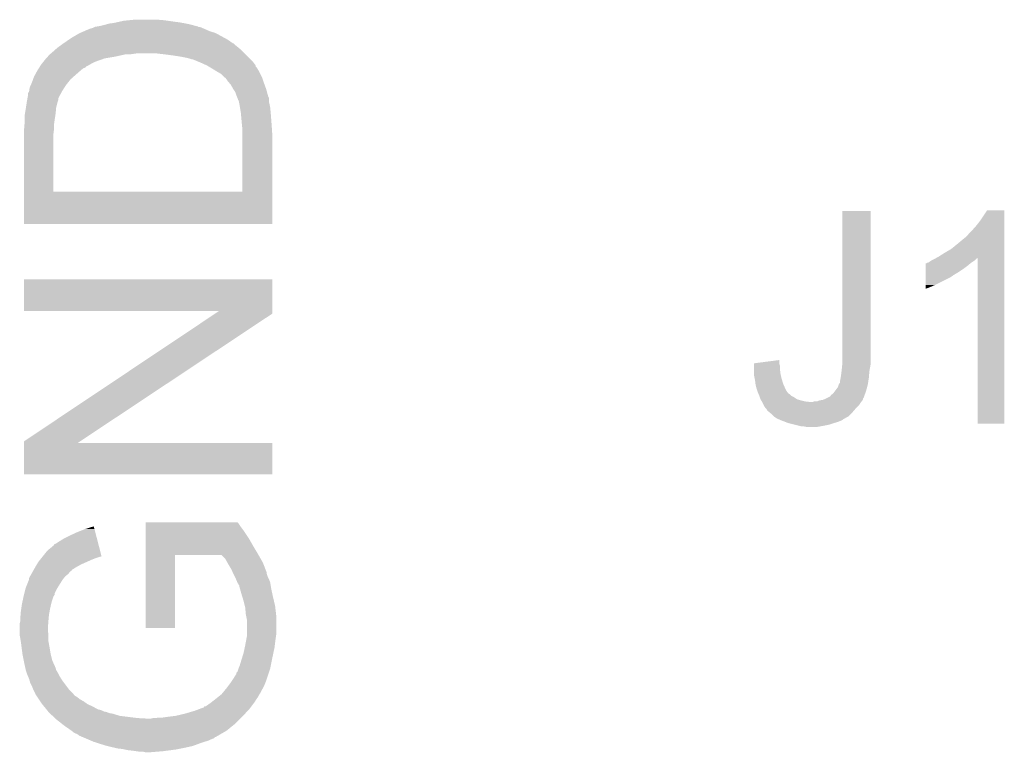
# Model space of a CAD drawing. Extents: x -9 to 122, y -9 to 65.
# Tile 10 of 256: x 22.35 to 26.87, y -1.81 to 1.55. Entities that reach past the tile are written whole.
import ezdxf

# ---------------------------------------------------------------- set-up
doc = ezdxf.new("R2010")
doc.units = 0
doc.layers.add('CLICKER_4_FOR_R7FA4M2A_V100_GTO', color=12, linetype='CONTINUOUS')

msp = doc.modelspace()

# ---------------------------------------------------------------- linework, layer by layer
at = {"layer": 'CLICKER_4_FOR_R7FA4M2A_V100_GTO'}
for points in [[(22.758402, 1.5367), (22.778718, 1.53924), (23.110614, 1.5367), (23.097066, 1.53924)], [(22.778718, 1.53924), (22.790148, 1.54178), (23.097066, 1.53924), (23.083518, 1.54178)], [(22.790148, 1.54178), (22.81301, 1.54686), (23.083518, 1.54178), (23.04542, 1.54686)], [(22.81301, 1.54686), (22.824442, 1.5494), (23.04542, 1.54686), (23.02764, 1.5494)], [(22.824442, 1.5494), (22.84984, 1.55194), (23.02764, 1.5494), (23.00986, 1.55194)], [(22.84984, 1.55194), (22.875238, 1.55448), (23.00986, 1.55194), (22.97938, 1.55448)], [(22.618702, 1.49098), (22.624508, 1.49352), (23.25074, 1.49098), (23.246082, 1.49352)], [(22.624508, 1.49352), (22.64192, 1.501138), (23.246082, 1.49352), (23.22068, 1.501138)], [(22.64192, 1.501138), (22.659344, 1.50876), (23.22068, 1.501138), (23.203534, 1.50876)], [(22.659344, 1.50876), (22.661886, 1.508766), (23.203534, 1.50876), (23.203522, 1.508766)], [(22.661886, 1.508766), (22.664424, 1.5113), (23.203522, 1.508766), (23.19782, 1.5113)], [(22.664424, 1.5113), (22.67204, 1.513838), (23.19782, 1.5113), (23.191898, 1.513838)], [(22.67204, 1.513838), (22.682202, 1.51638), (23.191898, 1.513838), (23.185966, 1.51638)], [(22.682202, 1.51638), (22.687282, 1.51892), (23.185966, 1.51638), (23.180038, 1.51892)], [(22.687282, 1.51892), (22.692358, 1.521458), (23.180038, 1.51892), (23.172422, 1.521458)], [(22.692358, 1.521458), (22.692362, 1.52146), (23.172422, 1.521458), (23.167346, 1.52146)], [(22.692362, 1.52146), (22.707564, 1.523994), (23.167346, 1.52146), (23.164806, 1.523994)], [(22.707564, 1.523994), (22.7076, 1.524), (23.164806, 1.523994), (23.162262, 1.524)], [(22.7076, 1.524), (22.7203, 1.52654), (23.162262, 1.524), (23.152738, 1.52654)], [(22.7203, 1.52654), (22.74062, 1.53162), (23.152738, 1.52654), (23.133686, 1.53162)], [(22.74062, 1.53162), (22.74951, 1.53416), (23.133686, 1.53162), (23.12416, 1.53416)], [(22.74951, 1.53416), (22.758402, 1.5367), (23.12416, 1.53416), (23.110614, 1.5367)], [(22.54758, 1.44526), (22.573256, 1.463038), (23.327364, 1.44526), (23.301962, 1.463038)], [(22.573256, 1.463038), (22.580598, 1.46812), (23.301962, 1.463038), (23.292646, 1.46812)], [(22.580598, 1.46812), (22.618702, 1.49098), (23.292646, 1.46812), (23.25074, 1.49098)], [(22.490852, 1.39954), (22.49678, 1.40462), (23.3807, 1.39954), (23.37562, 1.40462)], [(22.49678, 1.40462), (22.508212, 1.414782), (23.37562, 1.40462), (23.365458, 1.414782)], [(22.508212, 1.414782), (22.519638, 1.424938), (23.365458, 1.414782), (23.353272, 1.424938)], [(22.519638, 1.424938), (22.523132, 1.42748), (23.353272, 1.424938), (23.35022, 1.42748)], [(22.523132, 1.42748), (22.5371, 1.437638), (23.35022, 1.42748), (23.337522, 1.437638)], [(22.5371, 1.437638), (22.54757, 1.445254), (23.337522, 1.437638), (23.329906, 1.445254)], [(22.54757, 1.445254), (22.54758, 1.44526), (23.329906, 1.445254), (23.327364, 1.44526)], [(22.448012, 1.35128), (22.45614, 1.36144), (22.67458, 1.35128), (22.694902, 1.36144)], [(22.45614, 1.36144), (22.4663, 1.37414), (22.694902, 1.36144), (22.730884, 1.37414)], [(22.4663, 1.37414), (22.46884, 1.37668), (22.730884, 1.37414), (22.738082, 1.37668)], [(22.46884, 1.37668), (22.47392, 1.38176), (22.738082, 1.37668), (22.76856, 1.38176)], [(22.47392, 1.38176), (22.475612, 1.3843), (22.76856, 1.38176), (22.7838, 1.3843)], [(22.475612, 1.3843), (22.479002, 1.389382), (22.7838, 1.3843), (22.80667, 1.389382)], [(22.479002, 1.389382), (22.484926, 1.39446), (22.80667, 1.389382), (22.829522, 1.39446)], [(22.484926, 1.39446), (22.487888, 1.397), (22.8473, 1.39446), (22.86762, 1.397)], [(22.487888, 1.397), (22.490852, 1.39954), (22.86762, 1.397), (22.885402, 1.39954)], [(23.01748, 1.39446), (22.9743, 1.39954), (23.38578, 1.39446), (23.3807, 1.39954)], [(23.05558, 1.38938), (23.01748, 1.39446), (23.39086, 1.38938), (23.38578, 1.39446)], [(23.0886, 1.3843), (23.05558, 1.38938), (23.39594, 1.3843), (23.39086, 1.38938)], [(23.114, 1.37922), (23.0886, 1.3843), (23.40102, 1.37922), (23.39594, 1.3843)], [(23.124158, 1.37668), (23.114, 1.37922), (23.40356, 1.37668), (23.40102, 1.37922)], [(23.139404, 1.3716), (23.124158, 1.37668), (23.40864, 1.3716), (23.40356, 1.37668)], [(23.144486, 1.371594), (23.139404, 1.3716), (23.408646, 1.371594), (23.40864, 1.3716)], [(23.147026, 1.36906), (23.144486, 1.371594), (23.41118, 1.36906), (23.408646, 1.371594)], [(23.149564, 1.369058), (23.147026, 1.36906), (23.411182, 1.369058), (23.41118, 1.36906)], [(23.161758, 1.363978), (23.149564, 1.369058), (23.41626, 1.363978), (23.411182, 1.369058)], [(23.18004, 1.35636), (23.161758, 1.363978), (23.421974, 1.35636), (23.41626, 1.363978)], [(22.417114, 1.30048), (22.426814, 1.31826), (22.60346, 1.30048), (22.62378, 1.31826)], [(22.426814, 1.31826), (22.4282, 1.3208), (22.62378, 1.31826), (22.626828, 1.3208)], [(22.4282, 1.3208), (22.434664, 1.33096), (22.626828, 1.3208), (22.639022, 1.33096)], [(22.434664, 1.33096), (22.436284, 1.333504), (22.639022, 1.33096), (22.646642, 1.333504)], [(22.436284, 1.333504), (22.44113, 1.34112), (22.646642, 1.333504), (22.654266, 1.34112)], [(22.44113, 1.34112), (22.441132, 1.341122), (22.654266, 1.34112), (22.656804, 1.341122)], [(22.441132, 1.341122), (22.44598, 1.34874), (22.656804, 1.341122), (22.670134, 1.34874)], [(22.44598, 1.34874), (22.448012, 1.35128), (22.670134, 1.34874), (22.67458, 1.35128)], [(23.20798, 1.34366), (23.18004, 1.35636), (23.431498, 1.34366), (23.421974, 1.35636)], [(23.207988, 1.343656), (23.20798, 1.34366), (23.4315, 1.343656), (23.431498, 1.34366)], [(23.216458, 1.338574), (23.207988, 1.343656), (23.431506, 1.338574), (23.4315, 1.343656)], [(23.224918, 1.333498), (23.216458, 1.338574), (23.436582, 1.333498), (23.431506, 1.338574)], [(23.23338, 1.32842), (23.224918, 1.333498), (23.43963, 1.32842), (23.436582, 1.333498)], [(23.245572, 1.3208), (23.23338, 1.32842), (23.4442, 1.3208), (23.43963, 1.32842)], [(23.2537, 1.31572), (23.245572, 1.3208), (23.44674, 1.31572), (23.4442, 1.3208)], [(23.27148, 1.305558), (23.2537, 1.31572), (23.451822, 1.305558), (23.44674, 1.31572)], [(22.4028, 1.26492), (22.40834, 1.28016), (22.568408, 1.26492), (22.5806, 1.28016)], [(22.40834, 1.28016), (22.41296, 1.292862), (22.5806, 1.28016), (22.594888, 1.292862)], [(22.41296, 1.292862), (22.417114, 1.30048), (22.594888, 1.292862), (22.60346, 1.30048)], [(23.289266, 1.28778), (23.27148, 1.305558), (23.46071, 1.28778), (23.451822, 1.305558)], [(23.291804, 1.287772), (23.289266, 1.28778), (23.460714, 1.287772), (23.46071, 1.28778)], [(23.293616, 1.285238), (23.291804, 1.287772), (23.46198, 1.285238), (23.460714, 1.287772)], [(23.3045, 1.27), (23.293616, 1.285238), (23.46706, 1.27), (23.46198, 1.285238)], [(23.310852, 1.26238), (23.3045, 1.27), (23.4696, 1.26238), (23.46706, 1.27)], [(22.385024, 1.216666), (22.3901, 1.224284), (22.53696, 1.216666), (22.541116, 1.224284)], [(22.3901, 1.224284), (22.390462, 1.22682), (22.541116, 1.224284), (22.5425, 1.22682)], [(22.390462, 1.22682), (22.392642, 1.242062), (22.5425, 1.22682), (22.552198, 1.242062)], [(22.392642, 1.242062), (22.398284, 1.25476), (22.552198, 1.242062), (22.56028, 1.25476)], [(22.398284, 1.25476), (22.4028, 1.26492), (22.56028, 1.25476), (22.568408, 1.26492)], [(23.317202, 1.254758), (23.310852, 1.26238), (23.472372, 1.254758), (23.4696, 1.26238)], [(23.32736, 1.23698), (23.317202, 1.254758), (23.478836, 1.23698), (23.472372, 1.254758)], [(23.329054, 1.23444), (23.32736, 1.23698), (23.479758, 1.23444), (23.478836, 1.23698)], [(23.33752, 1.22174), (23.329054, 1.23444), (23.483224, 1.22174), (23.479758, 1.23444)], [(23.3426, 1.2065), (23.33752, 1.22174), (23.48738, 1.2065), (23.483224, 1.22174)], [(22.378766, 1.170938), (22.37994, 1.17856), (22.51964, 1.170938), (22.522178, 1.17856)], [(22.37994, 1.17856), (22.381326, 1.186184), (22.522178, 1.17856), (22.52472, 1.186184)], [(22.381326, 1.186184), (22.38271, 1.193804), (22.52472, 1.186184), (22.524722, 1.193804)], [(22.38271, 1.193804), (22.383634, 1.19888), (22.524722, 1.193804), (22.52726, 1.19888)], [(22.383634, 1.19888), (22.38502, 1.206502), (22.52726, 1.19888), (22.531416, 1.206502)], [(22.38502, 1.206502), (22.385024, 1.216666), (22.531416, 1.206502), (22.53696, 1.216666)], [(23.342602, 1.206498), (23.3426, 1.2065), (23.48738, 1.206498), (23.48738, 1.2065)], [(23.343618, 1.203956), (23.342602, 1.206498), (23.487382, 1.203956), (23.48738, 1.206498)], [(23.34768, 1.193802), (23.343618, 1.203956), (23.492458, 1.193802), (23.487382, 1.203956)], [(23.347684, 1.193796), (23.34768, 1.193802), (23.49246, 1.193796), (23.492458, 1.193802)], [(23.350224, 1.186178), (23.347684, 1.193796), (23.49246, 1.186178), (23.49246, 1.193796)], [(23.352762, 1.183636), (23.350224, 1.186178), (23.49246, 1.183636), (23.49246, 1.186178)], [(23.354286, 1.176018), (23.352762, 1.183636), (23.49246, 1.176018), (23.49246, 1.183636)], [(22.371048, 1.122678), (22.37486, 1.14554), (22.51202, 1.122678), (22.514098, 1.14554)], [(22.37486, 1.14554), (22.37564, 1.15062), (22.514098, 1.14554), (22.51456, 1.15062)], [(22.37564, 1.15062), (22.378766, 1.170938), (22.51456, 1.15062), (22.51964, 1.170938)], [(23.35784, 1.15824), (23.354286, 1.176018), (23.496412, 1.15824), (23.49246, 1.176018)], [(23.358688, 1.153158), (23.35784, 1.15824), (23.49754, 1.153158), (23.496412, 1.15824)], [(23.36292, 1.127762), (23.358688, 1.153158), (23.50008, 1.127762), (23.49754, 1.153158)], [(22.36978, 1.115062), (22.371048, 1.122678), (22.510848, 1.115062), (22.51202, 1.122678)], [(22.36978, 1.08966), (22.36978, 1.115062), (22.50694, 1.08966), (22.510848, 1.115062)], [(22.36978, 1.082038), (22.36978, 1.08966), (22.50585, 1.082038), (22.50694, 1.08966)], [(23.362922, 1.12776), (23.36292, 1.127762), (23.50008, 1.12776), (23.50008, 1.127762)], [(23.368, 1.07188), (23.362922, 1.12776), (23.50438, 1.07188), (23.50008, 1.12776)], [(22.36724, 1.05156), (22.368932, 1.07188), (22.5044, 1.05156), (22.5044, 1.07188)], [(22.367242, 1.049022), (22.36724, 1.05156), (22.5044, 1.049022), (22.5044, 1.05156)], [(22.367242, 1.028698), (22.367242, 1.049022), (22.50186, 1.028698), (22.5044, 1.049022)], [(22.368932, 1.07188), (22.36978, 1.082038), (22.5044, 1.07188), (22.50585, 1.082038)], [(23.369018, 1.06172), (23.368, 1.07188), (23.50516, 1.06172), (23.50438, 1.07188)], [(23.37054, 1.046482), (23.369018, 1.06172), (23.506176, 1.046482), (23.50516, 1.06172)], [(23.370538, 1.023622), (23.37054, 1.046482), (23.5077, 1.023622), (23.506176, 1.046482)], [(22.367254, 0.764562), (22.367242, 1.028698), (22.50186, 0.764562), (22.50186, 1.028698)], [(23.370518, 0.76454), (23.370538, 1.023622), (23.507686, 0.76454), (23.5077, 1.023622)], [(22.367254, 0.76454), (22.367254, 0.764562), (23.370518, 0.76454), (22.50186, 0.764562)], [(22.36726, 0.614682), (22.367254, 0.76454), (23.507678, 0.614682), (23.507686, 0.76454)], [(26.12644, 0.01016), (26.12646, 0.675618), (26.25598, 0.01016), (26.25598, 0.675618)], [(26.12646, 0.675618), (26.126462, 0.67564), (26.25598, 0.675618), (26.126462, 0.67564)], [(26.76144, 0.63246), (26.791914, 0.678158), (26.870658, 0.63246), (26.87066, 0.678158)], [(26.791914, 0.678158), (26.79193, 0.67818), (26.87066, 0.678158), (26.79193, 0.67818)], [(23.507678, 0.61468), (22.36726, 0.614682), (23.507678, 0.61468), (23.507678, 0.614682)], [(26.710638, 0.574038), (26.72588, 0.58928), (26.870656, 0.574038), (26.870658, 0.58928)], [(26.72588, 0.58928), (26.74366, 0.609598), (26.870658, 0.58928), (26.870658, 0.609598)], [(26.74366, 0.609598), (26.76144, 0.63246), (26.870658, 0.609598), (26.870658, 0.63246)], [(26.65476, 0.52324), (26.685238, 0.548638), (26.870656, 0.52324), (26.870656, 0.548638)], [(26.685238, 0.548638), (26.687784, 0.551182), (26.870656, 0.548638), (26.870656, 0.551182)], [(26.687784, 0.551182), (26.69286, 0.553722), (26.870656, 0.551182), (26.870656, 0.553722)], [(26.69286, 0.553722), (26.69794, 0.5588), (26.870656, 0.553722), (26.870656, 0.5588)], [(26.69794, 0.5588), (26.710638, 0.574038), (26.870656, 0.5588), (26.870656, 0.574038)], [(26.59634, 0.4826), (26.62682, 0.50038), (26.870654, 0.4826), (26.870656, 0.50038)], [(26.62682, 0.50038), (26.65476, 0.52324), (26.870656, 0.50038), (26.870656, 0.52324)], [(26.54554, 0.45212), (26.550108, 0.454658), (26.73858, 0.45212), (26.741118, 0.454658)], [(26.550108, 0.454658), (26.559212, 0.459716), (26.741118, 0.454658), (26.748704, 0.459716)], [(26.559212, 0.459716), (26.5684, 0.46482), (26.870654, 0.459716), (26.870654, 0.46482)], [(26.5684, 0.46482), (26.59634, 0.4826), (26.870654, 0.46482), (26.870654, 0.4826)], [(26.74874, -0.302238), (26.748704, 0.459716), (26.870638, -0.302238), (26.870654, 0.459716)], [(26.509994, 0.3937), (26.509996, 0.40894), (26.659842, 0.3937), (26.6827, 0.40894)], [(26.509996, 0.40894), (26.51, 0.42418), (26.6827, 0.40894), (26.70302, 0.42418)], [(26.51, 0.42418), (26.510002, 0.43434), (26.70302, 0.42418), (26.715212, 0.43434)], [(26.510002, 0.43434), (26.512526, 0.434346), (26.715212, 0.43434), (26.715218, 0.434346)], [(26.512526, 0.434346), (26.515066, 0.43688), (26.715218, 0.434346), (26.71826, 0.43688)], [(26.515066, 0.43688), (26.520146, 0.436884), (26.71826, 0.43688), (26.718266, 0.436884)], [(26.520146, 0.436884), (26.535382, 0.44704), (26.718266, 0.436884), (26.7335, 0.44704)], [(26.535382, 0.44704), (26.54554, 0.45212), (26.7335, 0.44704), (26.73858, 0.45212)], [(26.509982, 0.33528), (26.50999, 0.37084), (26.55316, 0.33528), (26.624278, 0.37084)], [(26.50999, 0.378458), (26.509994, 0.3937), (26.634438, 0.378458), (26.659842, 0.3937)], [(26.50999, 0.37592), (26.50999, 0.378458), (26.6319, 0.37592), (26.634438, 0.378458)], [(26.50999, 0.37084), (26.50999, 0.37592), (26.624278, 0.37084), (26.6319, 0.37592)], [(22.36724, 0.215922), (22.36726, 0.360658), (23.507692, 0.215922), (23.5077, 0.360658)], [(22.36726, 0.360658), (22.367262, 0.36068), (23.5077, 0.360658), (22.367262, 0.36068)], [(26.50998, 0.32512), (26.509982, 0.33528), (26.5303, 0.32512), (26.55316, 0.33528)], [(26.50998, 0.31753), (26.50998, 0.32512), (26.50998, 0.31753), (26.5303, 0.32512)], [(23.263788, 0.2159), (22.36724, 0.215922), (23.507692, 0.2159), (23.507692, 0.215922)], [(22.367248, -0.383536), (23.244786, 0.203196), (22.625158, -0.383536), (23.507692, 0.203196)], [(23.244786, 0.203196), (23.263788, 0.2159), (23.507692, 0.203196), (23.507692, 0.2159)], [(26.12644, -0.027942), (26.12644, 0.01016), (26.25598, -0.027942), (26.25598, 0.01016)], [(25.72005, -0.04572), (25.720054, -0.035564), (25.83942, -0.04572), (25.83942, -0.035564)], [(25.720054, -0.035564), (25.720058, -0.027942), (25.83942, -0.035564), (25.836882, -0.027942)], [(25.720058, -0.027942), (25.72006, -0.025398), (25.836882, -0.027942), (25.836882, -0.025398)], [(25.72006, -0.025398), (25.83688, -0.010184), (25.836882, -0.025398), (25.83688, -0.010184)], [(26.1239, -0.05334), (26.12593, -0.033022), (26.252284, -0.05334), (26.25598, -0.033022)], [(26.12593, -0.033022), (26.12644, -0.027942), (26.25598, -0.033022), (26.25598, -0.027942)], [(25.72004, -0.076202), (25.720042, -0.07112), (25.84309, -0.076202), (25.84196, -0.07112)], [(25.723596, -0.093978), (25.72004, -0.076202), (25.84704, -0.093978), (25.84309, -0.076202)], [(25.720042, -0.07112), (25.72005, -0.04572), (25.84196, -0.07112), (25.83942, -0.04572)], [(26.11882, -0.09144), (26.12136, -0.07366), (26.24836, -0.09144), (26.24984, -0.07366)], [(26.12136, -0.07366), (26.122946, -0.060958), (26.24984, -0.07366), (26.2509, -0.060958)], [(26.122946, -0.060958), (26.1239, -0.05334), (26.2509, -0.060958), (26.252284, -0.05334)], [(25.72512, -0.101602), (25.723596, -0.093978), (25.849328, -0.101602), (25.84704, -0.093978)], [(25.727344, -0.119382), (25.72512, -0.101602), (25.85466, -0.119382), (25.849328, -0.101602)], [(25.72766, -0.121918), (25.727344, -0.119382), (25.855788, -0.121918), (25.85466, -0.119382)], [(25.732742, -0.14224), (25.72766, -0.121918), (25.86482, -0.14224), (25.855788, -0.121918)], [(26.092784, -0.1524), (26.10612, -0.134618), (26.23566, -0.1524), (26.240508, -0.134618)], [(26.10612, -0.134618), (26.109506, -0.124462), (26.240508, -0.134618), (26.24328, -0.124462)], [(26.109506, -0.124462), (26.111204, -0.119378), (26.24328, -0.124462), (26.244062, -0.119378)], [(26.111204, -0.119378), (26.11628, -0.114294), (26.244062, -0.119378), (26.244844, -0.114294)], [(26.11628, -0.104138), (26.11882, -0.09144), (26.246406, -0.104138), (26.24836, -0.09144)], [(26.11628, -0.114294), (26.11628, -0.104138), (26.244844, -0.114294), (26.246406, -0.104138)], [(25.736128, -0.1524), (25.732742, -0.14224), (25.869902, -0.1524), (25.86482, -0.14224)], [(25.73782, -0.15748), (25.736128, -0.1524), (25.873712, -0.15748), (25.869902, -0.1524)], [(25.739998, -0.162562), (25.73782, -0.15748), (25.877522, -0.162562), (25.873712, -0.15748)], [(25.742176, -0.167642), (25.739998, -0.162562), (25.885142, -0.167642), (25.877522, -0.162562)], [(25.74544, -0.175262), (25.742176, -0.167642), (25.892764, -0.175262), (25.885142, -0.167642)], [(25.747134, -0.180342), (25.74544, -0.175262), (25.902922, -0.180342), (25.892764, -0.175262)], [(25.75052, -0.1905), (25.747134, -0.180342), (25.918158, -0.1905), (25.902922, -0.180342)], [(26.060396, -0.18288), (26.065466, -0.180344), (26.225478, -0.18288), (26.2255, -0.180344)], [(26.065466, -0.180344), (26.07056, -0.177796), (26.2255, -0.180344), (26.226426, -0.177796)], [(26.07056, -0.177796), (26.075642, -0.170178), (26.226426, -0.177796), (26.229196, -0.170178)], [(26.075642, -0.170178), (26.083262, -0.165098), (26.229196, -0.170178), (26.231042, -0.165098)], [(26.083262, -0.165098), (26.092784, -0.1524), (26.231042, -0.165098), (26.23566, -0.1524)], [(25.750522, -0.190502), (25.75052, -0.1905), (25.91816, -0.190502), (25.918158, -0.1905)], [(25.753568, -0.19558), (25.750522, -0.190502), (25.93594, -0.19558), (25.91816, -0.190502)], [(25.756616, -0.20066), (25.753568, -0.19558), (25.956262, -0.20066), (25.93594, -0.19558)], [(25.75814, -0.2032), (25.756616, -0.20066), (25.979122, -0.2032), (25.956262, -0.20066)], [(25.75814, -0.203202), (25.75814, -0.2032), (26.212798, -0.203202), (26.2128, -0.2032)], [(25.765762, -0.218442), (25.75814, -0.203202), (26.202638, -0.218442), (26.212798, -0.203202)], [(25.7683, -0.223518), (25.765762, -0.218442), (26.197562, -0.223518), (26.202638, -0.218442)], [(25.77338, -0.23114), (25.7683, -0.223518), (26.18994, -0.23114), (26.197562, -0.223518)], [(25.979122, -0.2032), (25.989282, -0.203198), (26.2128, -0.2032), (26.2128, -0.203198)], [(25.989282, -0.203198), (25.996904, -0.20066), (26.2128, -0.203198), (26.214704, -0.20066)], [(25.996904, -0.20066), (26.009604, -0.200658), (26.214704, -0.20066), (26.214706, -0.200658)], [(26.009604, -0.200658), (26.022302, -0.19558), (26.214706, -0.200658), (26.218514, -0.19558)], [(26.022302, -0.19558), (26.037506, -0.193044), (26.218514, -0.19558), (26.220418, -0.193044)], [(26.037506, -0.193044), (26.037542, -0.193038), (26.220418, -0.193044), (26.220418, -0.193038)], [(26.037542, -0.193038), (26.05024, -0.18796), (26.220418, -0.193038), (26.221688, -0.18796)], [(26.05024, -0.18796), (26.06036, -0.182898), (26.221688, -0.18796), (26.222956, -0.182898)], [(26.06036, -0.182898), (26.060396, -0.18288), (26.222956, -0.182898), (26.225478, -0.18288)], [(25.77592, -0.23368), (25.77338, -0.23114), (26.1874, -0.23368), (26.18994, -0.23114)], [(25.778458, -0.23622), (25.77592, -0.23368), (26.185222, -0.23622), (26.1874, -0.23368)], [(25.780998, -0.241296), (25.778458, -0.23622), (26.180872, -0.241296), (26.185222, -0.23622)], [(25.783542, -0.243842), (25.780998, -0.241296), (26.17869, -0.243842), (26.180872, -0.241296)], [(25.792684, -0.25146), (25.783542, -0.243842), (26.172162, -0.25146), (26.17869, -0.243842)], [(25.79878, -0.25654), (25.792684, -0.25146), (26.16708, -0.25654), (26.172162, -0.25146)], [(25.811478, -0.269238), (25.79878, -0.25654), (26.154382, -0.269238), (26.16708, -0.25654)], [(25.811484, -0.269242), (25.811478, -0.269238), (26.154378, -0.269242), (26.154382, -0.269238)], [(25.826718, -0.279398), (25.811484, -0.269242), (26.136098, -0.279398), (26.154378, -0.269242)], [(25.832654, -0.281942), (25.826718, -0.279398), (26.13152, -0.281942), (26.136098, -0.279398)], [(25.83858, -0.284482), (25.832654, -0.281942), (26.128976, -0.284482), (26.13152, -0.281942)], [(25.8445, -0.28702), (25.83858, -0.284482), (26.1239, -0.28702), (26.128976, -0.284482)], [(25.851106, -0.28956), (25.8445, -0.28702), (26.11882, -0.28956), (26.1239, -0.28702)], [(25.86432, -0.294642), (25.851106, -0.28956), (26.10612, -0.294642), (26.11882, -0.28956)], [(25.877518, -0.299718), (25.86432, -0.294642), (26.088346, -0.299718), (26.10612, -0.294642)], [(25.877526, -0.29972), (25.877518, -0.299718), (26.08834, -0.29972), (26.088346, -0.299718)], [(25.908002, -0.30734), (25.877526, -0.29972), (26.065478, -0.30734), (26.08834, -0.29972)], [(25.92832, -0.31242), (25.908002, -0.30734), (26.04008, -0.31242), (26.065478, -0.30734)], [(25.938478, -0.31496), (25.92832, -0.31242), (26.026108, -0.31496), (26.04008, -0.31242)], [(25.961338, -0.3175), (25.948638, -0.31496), (26.012138, -0.3175), (26.026108, -0.31496)], [(26.870638, -0.30226), (26.74874, -0.302238), (26.870638, -0.30226), (26.870638, -0.302238)], [(22.36724, -0.535918), (22.367246, -0.391182), (23.507678, -0.535918), (23.5077, -0.391182)], [(22.367246, -0.39116), (22.367248, -0.383536), (22.613692, -0.39116), (22.625158, -0.383536)], [(22.367246, -0.391182), (22.367246, -0.39116), (23.5077, -0.391182), (22.613692, -0.39116)], [(23.507678, -0.53594), (22.36724, -0.535918), (23.507678, -0.53594), (23.507678, -0.535918)], [(22.92606, -0.756926), (22.926062, -0.75692), (23.347686, -0.756926), (22.926062, -0.75692)], [(22.92606, -0.75946), (22.92606, -0.756926), (23.35022, -0.75946), (23.347686, -0.756926)], [(22.92606, -0.762), (22.92606, -0.75946), (23.35276, -0.762), (23.35022, -0.75946)], [(22.92606, -0.77724), (22.92606, -0.762), (23.36292, -0.77724), (23.35276, -0.762)], [(22.57552, -0.81788), (22.60854, -0.80264), (22.698468, -0.81788), (22.69452, -0.80264)], [(22.60854, -0.80264), (22.646638, -0.7874), (22.69452, -0.80264), (22.690572, -0.7874)], [(22.646638, -0.7874), (22.687286, -0.774722), (22.690572, -0.7874), (22.687286, -0.774722)], [(22.926058, -0.828038), (22.92606, -0.79756), (23.398478, -0.828038), (23.37816, -0.79756)], [(22.92606, -0.79756), (22.92606, -0.77724), (23.37816, -0.79756), (23.36292, -0.77724)], [(22.501862, -0.863596), (22.504406, -0.858518), (22.71031, -0.863596), (22.708994, -0.858518)], [(22.504406, -0.858518), (22.514562, -0.853438), (22.708994, -0.858518), (22.707678, -0.853438)], [(22.514562, -0.853438), (22.5298, -0.84328), (22.707678, -0.853438), (22.705048, -0.84328)], [(22.5298, -0.84328), (22.55012, -0.830582), (22.705048, -0.84328), (22.701758, -0.830582)], [(22.55012, -0.830582), (22.57552, -0.81788), (22.701758, -0.830582), (22.698468, -0.81788)], [(22.926056, -0.8636), (22.926058, -0.828038), (23.4188, -0.8636), (23.398478, -0.828038)], [(22.4536, -0.91186), (22.473922, -0.886458), (22.722812, -0.91186), (22.716232, -0.886458)], [(22.473922, -0.886458), (22.501862, -0.863596), (22.716232, -0.886458), (22.71031, -0.863596)], [(22.926054, -0.9017), (22.926056, -0.8636), (23.44166, -0.9017), (23.4188, -0.8636)], [(22.926054, -0.90678), (22.926054, -0.9017), (23.444518, -0.90678), (23.44166, -0.9017)], [(22.41804, -0.96266), (22.42566, -0.94996), (22.606, -0.96266), (22.62886, -0.94996)], [(22.42566, -0.94996), (22.43328, -0.93726), (22.62886, -0.94996), (22.657434, -0.93726)], [(22.43328, -0.93726), (22.439376, -0.92964), (22.657434, -0.93726), (22.67458, -0.92964)], [(22.439376, -0.92964), (22.445472, -0.92202), (22.67458, -0.92964), (22.692362, -0.92202)], [(22.445472, -0.92202), (22.451566, -0.914402), (22.692362, -0.92202), (22.715218, -0.914402)], [(22.451566, -0.914402), (22.451568, -0.9144), (22.715218, -0.914402), (22.720278, -0.9144)], [(22.451568, -0.9144), (22.453582, -0.911882), (22.720278, -0.9144), (22.7203, -0.911882)], [(22.453582, -0.911882), (22.4536, -0.91186), (22.7203, -0.911882), (22.722812, -0.91186)], [(22.92604, -1.242038), (22.926054, -0.906802), (23.060638, -1.242038), (23.06066, -0.906802)], [(22.926054, -0.906802), (22.926054, -0.90678), (23.06066, -0.906802), (23.274014, -0.90678)], [(23.291798, -0.92456), (23.274014, -0.90678), (23.45452, -0.92456), (23.444518, -0.90678)], [(23.301678, -0.94234), (23.291798, -0.92456), (23.46452, -0.94234), (23.45452, -0.92456)], [(23.3045, -0.94742), (23.301678, -0.94234), (23.466496, -0.94742), (23.46452, -0.94234)], [(23.31974, -0.97282), (23.3045, -0.94742), (23.476374, -0.97282), (23.466496, -0.94742)], [(22.39518, -1.003302), (22.400984, -0.993142), (22.557738, -1.003302), (22.570438, -0.993142)], [(22.400984, -0.993142), (22.40534, -0.98552), (22.570438, -0.993142), (22.576154, -0.98552)], [(22.40534, -0.98552), (22.40675, -0.982982), (22.576154, -0.98552), (22.578058, -0.982982)], [(22.40675, -0.982982), (22.40957, -0.977904), (22.578058, -0.982982), (22.585672, -0.977904)], [(22.40957, -0.977904), (22.410976, -0.975372), (22.585672, -0.977904), (22.58568, -0.975372)], [(22.410976, -0.975372), (22.41804, -0.96266), (22.58568, -0.975372), (22.606, -0.96266)], [(23.326516, -0.988064), (23.31974, -0.97282), (23.4823, -0.988064), (23.476374, -0.97282)], [(23.328772, -0.993142), (23.326516, -0.988064), (23.482302, -0.993142), (23.4823, -0.988064)], [(23.3299, -0.99568), (23.328772, -0.993142), (23.483148, -0.99568), (23.482302, -0.993142)], [(22.374862, -1.056638), (22.390096, -1.018542), (22.52123, -1.056638), (22.54504, -1.018542)], [(22.390096, -1.018542), (22.3901, -1.018536), (22.54504, -1.018542), (22.545044, -1.018536)], [(22.3901, -1.018536), (22.390102, -1.013456), (22.545044, -1.018536), (22.549276, -1.013456)], [(22.390102, -1.013456), (22.39518, -1.003302), (22.549276, -1.013456), (22.557738, -1.003302)], [(23.33625, -1.00838), (23.3299, -0.99568), (23.48738, -1.00838), (23.483148, -0.99568)], [(23.34006, -1.016), (23.33625, -1.00838), (23.49119, -1.016), (23.48738, -1.00838)], [(23.34115, -1.01854), (23.34006, -1.016), (23.49246, -1.01854), (23.49119, -1.016)], [(23.346594, -1.031242), (23.34115, -1.01854), (23.49754, -1.031242), (23.49246, -1.01854)], [(23.34768, -1.03378), (23.346594, -1.031242), (23.497964, -1.03378), (23.49754, -1.031242)], [(23.352756, -1.041394), (23.34768, -1.03378), (23.499234, -1.041394), (23.497964, -1.03378)], [(22.366602, -1.089666), (22.367874, -1.084584), (22.506936, -1.089666), (22.50694, -1.084584)], [(22.367874, -1.084584), (22.374226, -1.05918), (22.50694, -1.084584), (22.519642, -1.05918)], [(22.374226, -1.05918), (22.374862, -1.056638), (22.519642, -1.05918), (22.52123, -1.056638)], [(23.35276, -1.043934), (23.352756, -1.041394), (23.499656, -1.043934), (23.499234, -1.041394)], [(23.355294, -1.046474), (23.35276, -1.043934), (23.50008, -1.046474), (23.499656, -1.043934)], [(23.3553, -1.049018), (23.355294, -1.046474), (23.500504, -1.049018), (23.50008, -1.046474)], [(23.35893, -1.06172), (23.3553, -1.049018), (23.50262, -1.06172), (23.500504, -1.049018)], [(23.36546, -1.08458), (23.35893, -1.06172), (23.50752, -1.08458), (23.50262, -1.06172)], [(23.369368, -1.09728), (23.36546, -1.08458), (23.51024, -1.09728), (23.50752, -1.08458)], [(22.35708, -1.132842), (22.357624, -1.130298), (22.491134, -1.132842), (22.4917, -1.130298)], [(22.357624, -1.130298), (22.361434, -1.11252), (22.4917, -1.130298), (22.49678, -1.11252)], [(22.361434, -1.11252), (22.3647, -1.09728), (22.49678, -1.11252), (22.50186, -1.09728)], [(22.3647, -1.09728), (22.366602, -1.089666), (22.50186, -1.09728), (22.506936, -1.089666)], [(23.37562, -1.117602), (23.369368, -1.09728), (23.515022, -1.117602), (23.51024, -1.09728)], [(23.381336, -1.140462), (23.37562, -1.117602), (23.5204, -1.140462), (23.515022, -1.117602)], [(22.35094, -1.181098), (22.352, -1.1684), (22.48154, -1.181098), (22.483848, -1.1684)], [(22.352, -1.1684), (22.354176, -1.15316), (22.483848, -1.1684), (22.48662, -1.15316)], [(22.354176, -1.15316), (22.35708, -1.132842), (22.48662, -1.15316), (22.491134, -1.132842)], [(23.38324, -1.14808), (23.381336, -1.140462), (23.521298, -1.14808), (23.5204, -1.140462)], [(23.38578, -1.17856), (23.38324, -1.14808), (23.524884, -1.17856), (23.521298, -1.14808)], [(22.34692, -1.221738), (22.34946, -1.211578), (22.478022, -1.221738), (22.478804, -1.211578)], [(22.34946, -1.19888), (22.35094, -1.181098), (22.479922, -1.19888), (22.48154, -1.181098)], [(22.34946, -1.20904), (22.34946, -1.19888), (22.479, -1.20904), (22.479922, -1.19888)], [(22.34946, -1.211578), (22.34946, -1.20904), (22.478804, -1.211578), (22.479, -1.20904)], [(23.386798, -1.183642), (23.38578, -1.17856), (23.52548, -1.183642), (23.524884, -1.17856)], [(23.39086, -1.203958), (23.386798, -1.183642), (23.52548, -1.203958), (23.52548, -1.183642)], [(23.39086, -1.27254), (23.39086, -1.203958), (23.52548, -1.27254), (23.52548, -1.203958)], [(22.34692, -1.242058), (22.34692, -1.221738), (22.47646, -1.242058), (22.478022, -1.221738)], [(22.34692, -1.259842), (22.34692, -1.242058), (22.476462, -1.259842), (22.47646, -1.242058)], [(22.34692, -1.267464), (22.34692, -1.259842), (22.479, -1.267464), (22.476462, -1.259842)], [(23.060638, -1.24206), (22.92604, -1.242038), (23.060638, -1.24206), (23.060638, -1.242038)], [(22.34692, -1.275082), (22.34692, -1.267464), (22.479, -1.275082), (22.479, -1.267464)], [(22.352, -1.303022), (22.34692, -1.275082), (22.479, -1.303022), (22.479, -1.275082)], [(22.355646, -1.33096), (22.352, -1.303022), (22.48408, -1.33096), (22.479, -1.303022)], [(23.38324, -1.3208), (23.388954, -1.29032), (23.519128, -1.3208), (23.52294, -1.29032)], [(23.388954, -1.29032), (23.39086, -1.280158), (23.52294, -1.29032), (23.52439, -1.280158)], [(23.39086, -1.280158), (23.39086, -1.27254), (23.52439, -1.280158), (23.52548, -1.27254)], [(22.35962, -1.36144), (22.355646, -1.33096), (22.48916, -1.36144), (22.48408, -1.33096)], [(23.368586, -1.37922), (23.37562, -1.35636), (23.5077, -1.37922), (23.512512, -1.35636)], [(23.37562, -1.35636), (23.381062, -1.330958), (23.512512, -1.35636), (23.51786, -1.330958)], [(23.381062, -1.330958), (23.38324, -1.3208), (23.51786, -1.330958), (23.519128, -1.3208)], [(22.365718, -1.391922), (22.35962, -1.36144), (22.49678, -1.391922), (22.48916, -1.36144)], [(22.36978, -1.41224), (22.365718, -1.391922), (22.506018, -1.41224), (22.49678, -1.391922)], [(23.35784, -1.414782), (23.36546, -1.38938), (23.500586, -1.414782), (23.505666, -1.38938)], [(23.36546, -1.38938), (23.368586, -1.37922), (23.505666, -1.38938), (23.5077, -1.37922)], [(22.371474, -1.41986), (22.36978, -1.41224), (22.50948, -1.41986), (22.506018, -1.41224)], [(22.372604, -1.424942), (22.371474, -1.41986), (22.512022, -1.424942), (22.50948, -1.41986)], [(22.37486, -1.435098), (22.372604, -1.424942), (22.51456, -1.435098), (22.512022, -1.424942)], [(22.374862, -1.435102), (22.37486, -1.435098), (22.51456, -1.435102), (22.51456, -1.435098)], [(22.379094, -1.4478), (22.374862, -1.435102), (22.52218, -1.4478), (22.51456, -1.435102)], [(23.342606, -1.447794), (23.34768, -1.442716), (23.491612, -1.447794), (23.493306, -1.442716)], [(23.34768, -1.442716), (23.351912, -1.43002), (23.493306, -1.442716), (23.497538, -1.43002)], [(23.351912, -1.43002), (23.35276, -1.42748), (23.497538, -1.43002), (23.498046, -1.42748)], [(23.35276, -1.42748), (23.35784, -1.414782), (23.498046, -1.42748), (23.500586, -1.414782)], [(22.38248, -1.45796), (22.379094, -1.4478), (22.527262, -1.45796), (22.52218, -1.4478)], [(22.384658, -1.463038), (22.38248, -1.45796), (22.5298, -1.463038), (22.527262, -1.45796)], [(22.3901, -1.475738), (22.384658, -1.463038), (22.537738, -1.475738), (22.5298, -1.463038)], [(22.392278, -1.483358), (22.3901, -1.475738), (22.5425, -1.483358), (22.537738, -1.475738)], [(22.395178, -1.493518), (22.392278, -1.483358), (22.550122, -1.493518), (22.5425, -1.483358)], [(23.304498, -1.508762), (23.31974, -1.48844), (23.4696, -1.508762), (23.477728, -1.48844)], [(23.31974, -1.48844), (23.323004, -1.48336), (23.477728, -1.48844), (23.47976, -1.48336)], [(23.323004, -1.48336), (23.3426, -1.452876), (23.47976, -1.48336), (23.48992, -1.452876)], [(23.3426, -1.452876), (23.342606, -1.447794), (23.48992, -1.452876), (23.491612, -1.447794)], [(22.4028, -1.50876), (22.395178, -1.493518), (22.561552, -1.50876), (22.550122, -1.493518)], [(22.40788, -1.52146), (22.4028, -1.50876), (22.571078, -1.52146), (22.561552, -1.50876)], [(22.40915, -1.524), (22.40788, -1.52146), (22.572982, -1.524), (22.571078, -1.52146)], [(22.418038, -1.541776), (22.40915, -1.524), (22.590758, -1.541776), (22.572982, -1.524)], [(23.278174, -1.541782), (23.282332, -1.5367), (23.451818, -1.541782), (23.45436, -1.5367)], [(23.282332, -1.5367), (23.29688, -1.51892), (23.45436, -1.5367), (23.464058, -1.51892)], [(23.29688, -1.51892), (23.304498, -1.508762), (23.464058, -1.51892), (23.4696, -1.508762)], [(22.41804, -1.544316), (22.418038, -1.541776), (22.593298, -1.544316), (22.590758, -1.541776)], [(22.418044, -1.54432), (22.41804, -1.544316), (22.5933, -1.54432), (22.593298, -1.544316)], [(22.423126, -1.551944), (22.418044, -1.54432), (22.598384, -1.551944), (22.5933, -1.54432)], [(22.428202, -1.55956), (22.423126, -1.551944), (22.61108, -1.55956), (22.598384, -1.551944)], [(22.434976, -1.569722), (22.428202, -1.55956), (22.623782, -1.569722), (22.61108, -1.55956)], [(22.441748, -1.57988), (22.434976, -1.569722), (22.641562, -1.57988), (22.623782, -1.569722)], [(22.44852, -1.59004), (22.441748, -1.57988), (22.655786, -1.59004), (22.641562, -1.57988)], [(23.22576, -1.58496), (23.229024, -1.58242), (23.424514, -1.58496), (23.42642, -1.58242)], [(23.229024, -1.58242), (23.24535, -1.569722), (23.42642, -1.58242), (23.434038, -1.569722)], [(23.24535, -1.569722), (23.24862, -1.56718), (23.434038, -1.569722), (23.435944, -1.56718)], [(23.24862, -1.56718), (23.258144, -1.55956), (23.435944, -1.56718), (23.441658, -1.55956)], [(23.258144, -1.55956), (23.270842, -1.549402), (23.441658, -1.55956), (23.44674, -1.549402)], [(23.270842, -1.549402), (23.274022, -1.546858), (23.44674, -1.549402), (23.448434, -1.546858)], [(23.274022, -1.546858), (23.278174, -1.541782), (23.448434, -1.546858), (23.451818, -1.541782)], [(22.450584, -1.59258), (22.44852, -1.59004), (22.65934, -1.59258), (22.655786, -1.59004)], [(22.45884, -1.60274), (22.450584, -1.59258), (22.6822, -1.60274), (22.65934, -1.59258)], [(22.469158, -1.61544), (22.45884, -1.60274), (22.705066, -1.61544), (22.6822, -1.60274)], [(22.469164, -1.615446), (22.469158, -1.61544), (22.707606, -1.615446), (22.705066, -1.61544)], [(22.471222, -1.61798), (22.469164, -1.615446), (22.710146, -1.61798), (22.707606, -1.615446)], [(22.471224, -1.617982), (22.471222, -1.61798), (22.715222, -1.617982), (22.710146, -1.61798)], [(22.473286, -1.62052), (22.471224, -1.617982), (22.72284, -1.62052), (22.715222, -1.617982)], [(22.477414, -1.6256), (22.473286, -1.62052), (22.733002, -1.6256), (22.72284, -1.62052)], [(22.479478, -1.628142), (22.477414, -1.6256), (22.745702, -1.628142), (22.733002, -1.6256)], [(22.481538, -1.630678), (22.479478, -1.628142), (22.752046, -1.630678), (22.745702, -1.628142)], [(23.106378, -1.63576), (23.14956, -1.623062), (23.382458, -1.63576), (23.394178, -1.623062)], [(23.14956, -1.623062), (23.176652, -1.612902), (23.394178, -1.623062), (23.403558, -1.612902)], [(23.176652, -1.612902), (23.190204, -1.60782), (23.403558, -1.612902), (23.407368, -1.60782)], [(23.190204, -1.60782), (23.192746, -1.607806), (23.407368, -1.60782), (23.40738, -1.607806)], [(23.192746, -1.607806), (23.195294, -1.60274), (23.40738, -1.607806), (23.411178, -1.60274)], [(23.195294, -1.60274), (23.200366, -1.602736), (23.411178, -1.60274), (23.411182, -1.602736)], [(23.200366, -1.602736), (23.20798, -1.59766), (23.411182, -1.602736), (23.414988, -1.59766)], [(23.20798, -1.59766), (23.22576, -1.58496), (23.414988, -1.59766), (23.424514, -1.58496)], [(22.484276, -1.63322), (22.481538, -1.630678), (22.758402, -1.63322), (22.752046, -1.630678)], [(22.487012, -1.63576), (22.484276, -1.63322), (22.773642, -1.63576), (22.758402, -1.63322)], [(22.497954, -1.64592), (22.487012, -1.63576), (22.806662, -1.64592), (22.773642, -1.63576)], [(22.508896, -1.65608), (22.497954, -1.64592), (22.88794, -1.65608), (22.806662, -1.64592)], [(22.511632, -1.65862), (22.508896, -1.65608), (22.933658, -1.65862), (22.88794, -1.65608)], [(22.517102, -1.6637), (22.511632, -1.65862), (23.3553, -1.6637), (23.36038, -1.65862)], [(22.539734, -1.681482), (22.517102, -1.6637), (23.337518, -1.681482), (23.3553, -1.6637)], [(22.948902, -1.65862), (22.959062, -1.65608), (23.36038, -1.65862), (23.36292, -1.65608)], [(22.971762, -1.65608), (22.987002, -1.65354), (23.36292, -1.65608), (23.36546, -1.65354)], [(23.00478, -1.65354), (23.02256, -1.651), (23.36546, -1.65354), (23.368, -1.651)], [(23.02256, -1.651), (23.0632, -1.64592), (23.368, -1.651), (23.37308, -1.64592)], [(23.0632, -1.64592), (23.106378, -1.63576), (23.37308, -1.64592), (23.382458, -1.63576)], [(22.55266, -1.69164), (22.539734, -1.681482), (23.325014, -1.69164), (23.337518, -1.681482)], [(22.58568, -1.7145), (22.55266, -1.69164), (23.29688, -1.7145), (23.325014, -1.69164)], [(22.585684, -1.714502), (22.58568, -1.7145), (23.296878, -1.714502), (23.29688, -1.7145)], [(22.59838, -1.724658), (22.585684, -1.714502), (23.279332, -1.724658), (23.296878, -1.714502)], [(22.61108, -1.72974), (22.59838, -1.724658), (23.270554, -1.72974), (23.279332, -1.724658)], [(22.621238, -1.737358), (22.61108, -1.72974), (23.257394, -1.737358), (23.270554, -1.72974)], [(22.628856, -1.7399), (22.621238, -1.737358), (23.253002, -1.7399), (23.257394, -1.737358)], [(22.631394, -1.742434), (22.628856, -1.7399), (23.248626, -1.742434), (23.253002, -1.7399)], [(22.633936, -1.74244), (22.631394, -1.742434), (23.248616, -1.74244), (23.248626, -1.742434)], [(22.63395, -1.742446), (22.633936, -1.74244), (23.246074, -1.742446), (23.248616, -1.74244)], [(22.645794, -1.747522), (22.63395, -1.742446), (23.240996, -1.747522), (23.246074, -1.742446)], [(22.651716, -1.75006), (22.645794, -1.747522), (23.23592, -1.75006), (23.240996, -1.747522)], [(22.66357, -1.75514), (22.651716, -1.75006), (23.22322, -1.75514), (23.23592, -1.75006)], [(22.675428, -1.760222), (22.66357, -1.75514), (23.213058, -1.760222), (23.22322, -1.75514)], [(22.687276, -1.7653), (22.675428, -1.760222), (23.19528, -1.7653), (23.213058, -1.760222)], [(22.68728, -1.765302), (22.687276, -1.7653), (23.195274, -1.765302), (23.19528, -1.7653)], [(22.703242, -1.77038), (22.68728, -1.765302), (23.18004, -1.77038), (23.195274, -1.765302)], [(22.727194, -1.778), (22.703242, -1.77038), (23.15972, -1.778), (23.18004, -1.77038)], [(22.743162, -1.78308), (22.727194, -1.778), (23.144478, -1.78308), (23.15972, -1.778)], [(22.75383, -1.78562), (22.743162, -1.78308), (23.136858, -1.78562), (23.144478, -1.78308)], [(22.775166, -1.7907), (22.75383, -1.78562), (23.114, -1.7907), (23.136858, -1.78562)], [(22.7965, -1.79578), (22.775166, -1.7907), (23.0886, -1.79578), (23.114, -1.7907)], [(22.819358, -1.79832), (22.7965, -1.79578), (23.0759, -1.79832), (23.0886, -1.79578)], [(22.83079, -1.80086), (22.819358, -1.79832), (23.0632, -1.80086), (23.0759, -1.79832)], [(22.84222, -1.8034), (22.83079, -1.80086), (23.043726, -1.8034), (23.0632, -1.80086)], [(22.86508, -1.80594), (22.84222, -1.8034), (23.024252, -1.80594), (23.043726, -1.8034)], [(22.88286, -1.80848), (22.86508, -1.80594), (23.00478, -1.80848), (23.024252, -1.80594)], [(22.90064, -1.81102), (22.88286, -1.80848), (22.9743, -1.81102), (23.00478, -1.80848)], [(22.926038, -1.81356), (22.915878, -1.81102), (22.943822, -1.81356), (22.9743, -1.81102)]]:
    msp.add_solid(points, dxfattribs=at)

doc.saveas('drawing.dxf')
